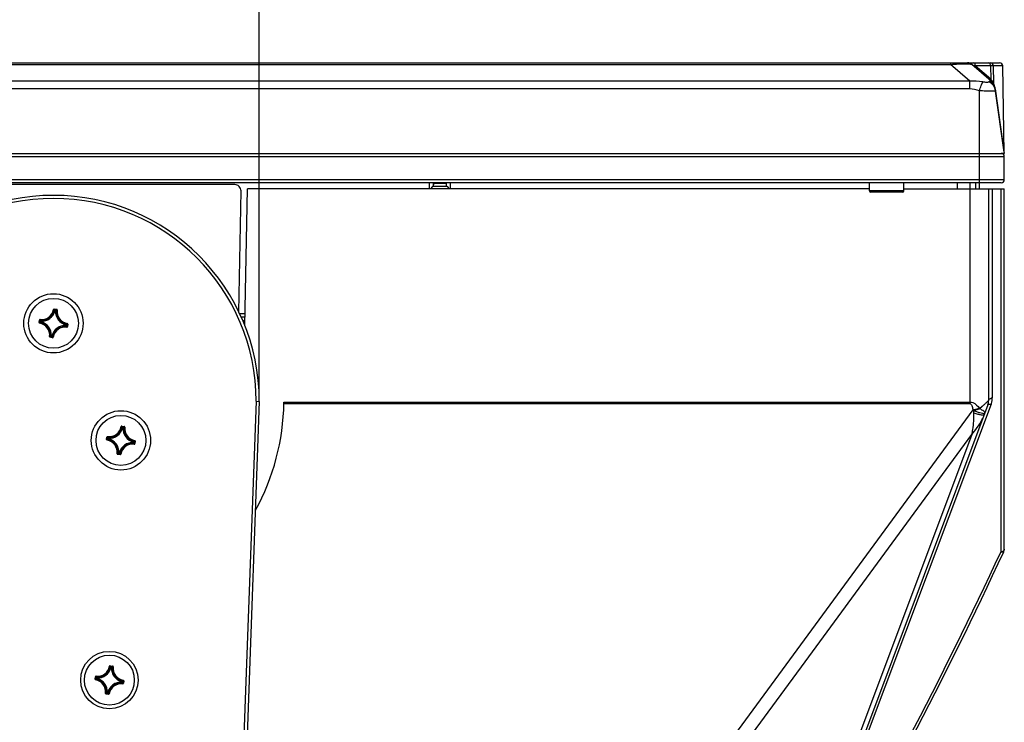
# Model space of a CAD drawing. Header units: millimetres. Extents: x 0 to 420, y 0 to 297.
# Tile 123 of 136: x 232 to 263, y 224 to 247. Entities that reach past the tile are written whole.
import ezdxf

# ---------------------------------------------------------------- set-up
doc = ezdxf.new("R2010")
doc.units = ezdxf.units.MM
doc.header["$LTSCALE"] = 23.1
doc.layers.get('0').update_dxf_attribs({"linetype": 'CONTINUOUS'})
for name, color, linetype in [('02___PRT_ALL_AXES', 7, 'CONTINUOUS'), ('AXES', 7, 'CONTINUOUS'), ('DIM_PILOTEES', 7, 'CONTINUOUS')]:
    doc.layers.add(name, color=color, linetype=linetype)
doc.styles.get("Standard").update_dxf_attribs({"font": 'txt', "width": 0.7})
doc.dimstyles.new('DIMSTYLE_7', dxfattribs={"dimtxt": 2.5, "dimasz": 3.5, "dimexe": 2, "dimexo": 0, "dimtad": 1, "dimlfac": 5, "dimdsep": 46, "dimtxsty": 'Standard', "dimblk": '_FILLED', "dimblk1": '_FILLED', "dimblk2": '_FILLED', "dimcen": 0.09, "dimazin": 2, "dimtp": 0.3, "dimtm": 0.3, "dimtfac": 1, "dimtofl": 0, "dimtmove": 0, "dimatfit": 3, "dimldrblk": '_FILLED', "dimfxl": 0, "dimtolj": 1, "dimarcsym": 0})

# ---------------------------------------------------------------- blocks, each defined once
blk = doc.blocks.new('_FILLED')
at = {"color": 0, "linetype": 'ByBlock'}
blk.add_solid([(0, 0), (-1, 0.1429), (-1, -0.1429)], dxfattribs=at)
blk = doc.blocks.new('*D12')
at = {"layer": 'DIM_PILOTEES', "color": 2, "linetype": 'Continuous'}
for p, q in [((226.343, 235.56), (226.343, 254.39)), ((239.543, 234.693), (239.543, 254.39)), ((226.343, 252.39), (232.943, 252.39)), ((239.543, 252.39), (232.943, 252.39))]:
    blk.add_line(p, q, dxfattribs=at)
at = {"layer": 'DIM_PILOTEES', "color": 2, "linetype": 'Continuous', "xscale": 3.5, "yscale": 3.5, "zscale": 3.5, "rotation": 180}
blk.add_blockref('_FILLED', (226.343, 252.39), dxfattribs=at)
at = {"layer": 'DIM_PILOTEES', "color": 2, "linetype": 'Continuous', "xscale": 3.5, "yscale": 3.5, "zscale": 3.5}
blk.add_blockref('_FILLED', (239.543, 252.39), dxfattribs=at)
at = {"layer": 'DIM_PILOTEES', "color": 2, "linetype": 'Continuous', "insert": (232.943, 255.515), "char_height": 2.5, "width": 5.89286, "attachment_point": 2, "line_spacing_factor": 0.9}
blk.add_mtext('{\\ftxt;\\W0.0001;\\H0.0001;\\~}{\\ftxt;\\W1.5714285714;\\H2.5; }{\\ftxt;\\W0.0001;\\H0.0001;\\~}', dxfattribs=at)

msp = doc.modelspace()

# ---------------------------------------------------------------- linework, layer by layer
at = {"color": 7, "linetype": 'Continuous'}
for p, q in [((202.5829, 245.5401), (263.2852, 245.5401)), ((204.1629, 245.4911), (261.7052, 245.4911)), ((261.7052, 245.5401), (261.7052, 245.4911)), ((262.3281, 244.9496), (261.7052, 245.4911)), ((263.0104, 244.9496), (262.3875, 245.4911)), ((262.9912, 245.4419), (262.5043, 245.4419)), ((262.9974, 245.0133), (262.5043, 245.4419)), ((262.9912, 245.4419), (262.9974, 245.0133)), ((263.3851, 245.4419), (263.0811, 245.4419)), ((263.0811, 245.4419), (263.0893, 244.8769)), ((263.434, 242.6438), (263.3851, 245.4419)), ((262.3281, 244.9496), (203.54, 244.9496)), ((262.3281, 244.7034), (203.54, 244.7034)), ((262.3281, 244.7034), (262.3281, 244.9496)), ((263.0147, 244.9938), (262.9974, 245.0133)), ((263.1441, 244.7034), (263.4341, 242.6401)), ((263.4295, 242.6762), (263.146, 244.7107)), ((262.6341, 241.5001), (262.6341, 244.6457)), ((202.4341, 242.6401), (263.4341, 242.6401)), ((202.4341, 242.5401), (263.4341, 242.5401)), ((263.434, 242.6438), (263.4295, 242.6762)), ((263.4341, 241.8001), (263.4341, 242.5401)), ((202.4341, 241.8001), (263.4341, 241.8001)), ((243.8033, 241.7001), (222.0648, 241.7001)), ((261.8033, 241.7001), (244.0648, 241.7001)), ((245.0038, 241.5001), (245.0038, 241.7001)), ((245.1011, 241.5773), (245.0341, 241.5001)), ((245.567, 241.5773), (245.1011, 241.5773)), ((245.1316, 241.6316), (245.1316, 241.7001)), ((245.1402, 241.6766), (245.141, 241.6979)), ((245.5279, 241.6766), (245.1402, 241.6766)), ((245.5279, 241.6766), (245.5272, 241.6977)), ((245.5405, 241.7001), (245.5405, 241.6204)), ((245.567, 241.5773), (245.6341, 241.5001)), ((245.6683, 241.7001), (245.6683, 241.5001)), ((261.9341, 241.5001), (261.9341, 241.7001)), ((263.3341, 241.7001), (262.0648, 241.7001)), ((262.3341, 234.6196), (262.3341, 241.7001)), ((262.5141, 241.7001), (262.5141, 241.5001)), ((239.08, 237.1087), (239.1638, 241.5001)), ((259.1088, 241.5001), (239.1638, 241.5001)), ((260.2088, 241.4401), (259.1088, 241.4401)), ((260.1688, 241.4001), (259.1488, 241.4001)), ((260.2088, 241.5001), (263.4341, 241.5001)), ((262.9341, 234.7183), (262.9341, 241.5001)), ((263.0495, 241.5001), (263.0495, 234.8102)), ((263.3186, 241.5001), (263.3186, 229.8664)), ((263.4341, 229.9583), (263.4341, 241.5001)), ((232.9479, 237.6378), (232.9577, 237.6361)), ((232.9704, 237.6541), (232.969, 237.6442)), ((232.969, 237.6442), (233.0469, 237.6329)), ((232.9704, 237.6541), (233.0483, 237.6427)), ((232.9937, 237.5968), (232.9841, 237.5992)), ((232.9937, 237.5968), (232.9952, 237.6067)), ((232.9938, 237.5968), (233.0096, 237.5945)), ((232.9952, 237.6067), (233.0111, 237.6043)), ((233.0096, 237.5945), (233.0111, 237.6043)), ((233.0096, 237.5945), (233.0196, 237.594)), ((233.0483, 237.6427), (233.0469, 237.6329)), ((233.0653, 237.6207), (233.0554, 237.6218)), ((239.0875, 237.5001), (238.9076, 237.5001)), ((232.4831, 237.2213), (232.4945, 237.2992)), ((232.4831, 237.2213), (232.493, 237.2198)), ((232.493, 237.2198), (232.5044, 237.2978)), ((232.4945, 237.2992), (232.5044, 237.2978)), ((232.4995, 237.1988), (232.5012, 237.2086)), ((232.5166, 237.3161), (232.5154, 237.3062)), ((232.5306, 237.246), (232.5329, 237.2619)), ((232.5404, 237.2446), (232.5306, 237.246)), ((232.5427, 237.2605), (232.5329, 237.2619)), ((232.5404, 237.2446), (232.538, 237.2349)), ((232.5404, 237.2446), (232.5427, 237.2605)), ((232.5427, 237.2605), (232.5432, 237.2705)), ((233.3436, 237.1276), (233.3432, 237.1176)), ((233.3459, 237.1435), (233.3436, 237.1276)), ((233.3436, 237.1276), (233.3535, 237.1262)), ((233.3459, 237.1435), (233.3484, 237.1532)), ((233.3459, 237.1435), (233.3558, 237.1421)), ((233.3558, 237.1421), (233.3535, 237.1262)), ((233.3934, 237.1683), (233.382, 237.0903)), ((233.3869, 237.1893), (233.3852, 237.1795)), ((233.4032, 237.1668), (233.3919, 237.0889)), ((233.4032, 237.1668), (233.3934, 237.1683)), ((238.9549, 237.4001), (239.0856, 237.4001)), ((239.0116, 237.2801), (239.0833, 237.2801)), ((233.3698, 237.072), (233.371, 237.0819)), ((233.3919, 237.0889), (233.382, 237.0903)), ((232.8211, 236.7674), (232.831, 236.7662)), ((232.838, 236.7454), (232.8395, 236.7552)), ((232.916, 236.734), (232.838, 236.7454)), ((232.9174, 236.7439), (232.8395, 236.7552)), ((232.8767, 236.7936), (232.8668, 236.7941)), ((232.8767, 236.7936), (232.8753, 236.7837)), ((232.8912, 236.7814), (232.8753, 236.7837)), ((232.8926, 236.7913), (232.8768, 236.7936)), ((232.8926, 236.7913), (232.8912, 236.7814)), ((232.8926, 236.7913), (232.9023, 236.7889)), ((232.916, 236.734), (232.9174, 236.7439)), ((232.9385, 236.7503), (232.9287, 236.752)), ((239.4426, 234.695), (238.2746, 202.8692)), ((239.5426, 234.6925), (238.3746, 202.8655)), ((239.4426, 234.6944), (239.5426, 234.6925)), ((240.3327, 234.6196), (262.3341, 234.6196)), ((240.3335, 234.6718), (262.3341, 234.6718)), ((263.0112, 234.5991), (256.777, 218.0082)), ((250.4372, 218.074), (262.4339, 234.4168)), ((262.9085, 234.5776), (256.6905, 218.0298)), ((262.4506, 234.3962), (262.5417, 234.3661)), ((262.7232, 234.5312), (262.6414, 234.4587)), ((262.7232, 234.5312), (262.6414, 234.4587)), ((235.1121, 233.8873), (235.1219, 233.8856)), ((235.1346, 233.9036), (235.1332, 233.8937)), ((235.1332, 233.8937), (235.2111, 233.8824)), ((235.1346, 233.9036), (235.2125, 233.8922)), ((235.1579, 233.8463), (235.1483, 233.8487)), ((235.1579, 233.8463), (235.1594, 233.8562)), ((235.158, 233.8463), (235.1738, 233.844)), ((235.1594, 233.8562), (235.1753, 233.8539)), ((235.1738, 233.844), (235.1753, 233.8539)), ((235.1738, 233.844), (235.1838, 233.8435)), ((235.2125, 233.8922), (235.2111, 233.8824)), ((235.2295, 233.8702), (235.2196, 233.8714)), ((234.6473, 233.4708), (234.6587, 233.5487)), ((234.6473, 233.4708), (234.6572, 233.4693)), ((234.6572, 233.4693), (234.6686, 233.5473)), ((234.6587, 233.5487), (234.6686, 233.5473)), ((234.6637, 233.4483), (234.6654, 233.4581)), ((234.6808, 233.5656), (234.6796, 233.5557)), ((234.6948, 233.4955), (234.6971, 233.5114)), ((234.7046, 233.4941), (234.6948, 233.4955)), ((234.7069, 233.51), (234.6971, 233.5114)), ((234.7046, 233.4941), (234.7022, 233.4844)), ((234.7046, 233.4941), (234.7069, 233.51)), ((234.7069, 233.51), (234.7074, 233.52)), ((235.5078, 233.3771), (235.5074, 233.3671)), ((235.5101, 233.393), (235.5078, 233.3771)), ((235.5078, 233.3771), (235.5177, 233.3757)), ((235.5102, 233.393), (235.5126, 233.4027)), ((235.5102, 233.393), (235.52, 233.3916)), ((235.52, 233.3916), (235.5177, 233.3757)), ((235.5576, 233.4178), (235.5462, 233.3398)), ((235.5561, 233.3384), (235.5462, 233.3398)), ((235.5511, 233.4388), (235.5494, 233.429)), ((235.5674, 233.4163), (235.5561, 233.3384)), ((235.5674, 233.4163), (235.5576, 233.4178)), ((262.3915, 233.6312), (256.5163, 217.9957)), ((257.0481, 226.352), (262.3915, 233.6312)), ((234.9853, 233.0169), (234.9952, 233.0158)), ((235.0409, 233.0431), (235.031, 233.0436)), ((235.0409, 233.0431), (235.0395, 233.0333)), ((235.0554, 233.0309), (235.0395, 233.0333)), ((235.0568, 233.0408), (235.041, 233.0431)), ((235.0569, 233.0408), (235.0554, 233.0309)), ((235.0569, 233.0408), (235.0665, 233.0384)), ((235.534, 233.3215), (235.5352, 233.3314)), ((235.0022, 232.9949), (235.0037, 233.0047)), ((235.0802, 232.9835), (235.0022, 232.9949)), ((235.0816, 232.9934), (235.0037, 233.0047)), ((235.0802, 232.9835), (235.0816, 232.9934)), ((235.1027, 232.9998), (235.0929, 233.0015)), ((234.7407, 226.2074), (234.7505, 226.2057)), ((234.7632, 226.2237), (234.7618, 226.2138)), ((234.7618, 226.2138), (234.8397, 226.2025)), ((234.7632, 226.2237), (234.8411, 226.2123)), ((234.7688, 226.1804), (234.7768, 226.1688)), ((234.7865, 226.1664), (234.7768, 226.1688)), ((234.7863, 226.1787), (234.788, 226.1763)), ((234.7865, 226.1664), (234.788, 226.1763)), ((234.7866, 226.1664), (234.8024, 226.1641)), ((234.788, 226.1763), (234.8039, 226.1739)), ((234.8024, 226.1641), (234.8039, 226.1739)), ((234.8024, 226.1641), (234.8124, 226.1636)), ((234.8071, 226.1766), (234.8039, 226.1739)), ((234.8411, 226.2123), (234.8397, 226.2025)), ((234.858, 226.1903), (234.8481, 226.1914)), ((250.9141, 217.9957), (257.0481, 226.352)), ((234.2759, 225.7909), (234.2873, 225.8688)), ((234.2759, 225.7909), (234.2858, 225.7894)), ((234.2858, 225.7894), (234.2971, 225.8674)), ((234.2873, 225.8688), (234.2971, 225.8674)), ((234.2923, 225.7683), (234.294, 225.7782)), ((234.3094, 225.8857), (234.3082, 225.8758)), ((234.3192, 225.7964), (234.3308, 225.8045)), ((234.3209, 225.814), (234.3234, 225.8156)), ((234.323, 225.8348), (234.3257, 225.8315)), ((234.3234, 225.8156), (234.3257, 225.8315)), ((234.3332, 225.8142), (234.3234, 225.8156)), ((234.3355, 225.8301), (234.3257, 225.8315)), ((234.3332, 225.8142), (234.3308, 225.8045)), ((234.3332, 225.8142), (234.3355, 225.8301)), ((234.3355, 225.8301), (234.336, 225.84)), ((235.1797, 225.7589), (235.178, 225.7491)), ((235.1364, 225.6972), (235.136, 225.6872)), ((235.1387, 225.7131), (235.1364, 225.6972)), ((235.1364, 225.6972), (235.1463, 225.6957)), ((235.1387, 225.7131), (235.1411, 225.7228)), ((235.1387, 225.7131), (235.1486, 225.7117)), ((235.1527, 225.7308), (235.1411, 225.7228)), ((235.1486, 225.7117), (235.1463, 225.6957)), ((235.149, 225.6925), (235.1463, 225.6957)), ((235.151, 225.7133), (235.1486, 225.7117)), ((235.1626, 225.6416), (235.1638, 225.6515)), ((235.1862, 225.7379), (235.1748, 225.6599)), ((235.1847, 225.6585), (235.1748, 225.6599)), ((235.196, 225.7364), (235.1847, 225.6585)), ((235.196, 225.7364), (235.1862, 225.7379)), ((234.6139, 225.337), (234.6238, 225.3358)), ((234.6308, 225.3149), (234.6323, 225.3248)), ((234.7088, 225.3036), (234.6308, 225.3149)), ((234.7102, 225.3135), (234.6323, 225.3248)), ((234.6695, 225.3632), (234.6596, 225.3636)), ((234.6648, 225.3507), (234.6681, 225.3533)), ((234.6695, 225.3632), (234.6681, 225.3533)), ((234.684, 225.351), (234.6681, 225.3533)), ((234.6854, 225.3609), (234.6695, 225.3632)), ((234.6854, 225.3609), (234.684, 225.351)), ((234.6856, 225.3486), (234.684, 225.351)), ((234.6854, 225.3609), (234.6951, 225.3585)), ((234.7032, 225.3469), (234.6951, 225.3585)), ((234.7088, 225.3036), (234.7102, 225.3135)), ((234.7313, 225.3199), (234.7214, 225.3216))]:
    msp.add_line(p, q, dxfattribs=at)
msp.add_lwpolyline([(262.6336, 234.469), (262.6357, 234.4667), (262.6378, 234.4643), (262.6397, 234.4616), (262.6414, 234.4587)], dxfattribs=at)
for centre, radius in [((232.9432, 237.194), 0.95), ((235.1074, 233.4436), 0.95), ((234.736, 225.7636), 0.92)]:
    msp.add_circle(centre, radius, dxfattribs=at)
for centre, radius, start, end in [((262.2563, 245.3401), 0.2, 49, 90), ((263.2852, 245.4401), 0.1, 1, 90), ((262.748, 244.6477), 0.4, 8, 49), ((262.7027, 244.7173), 0.4168, 38.36347, 41.55102), ((262.6898, 244.7071), 0.4333, 35.53787, 38.36589), ((262.6889, 244.6476), 0.4614, 27.94715, 29.79597), ((262.6877, 244.647), 0.4627, 20.64765, 27.94104), ((262.687, 244.6468), 0.4634, 11.6027, 20.64413), ((262.6856, 244.6465), 0.4648, 7.93426, 11.60294), ((263.3341, 242.5401), 0.1, 0, 90), ((263.494, 242.6448), 0.06, 181.01425, 184.5099), ((244.9803, 241.6822), 0.16, 319.01713, 358), ((245.6878, 241.6822), 0.16, 182, 220.98287), ((263.3341, 241.8001), 0.1, 270, 360), ((232.9428, 234.6939), 6.6001, 359.98838, 179.98544), ((259.1488, 241.4401), 0.04, 180, 270), ((260.1688, 241.4401), 0.04, 270, 360), ((232.9428, 234.6939), 6.5, 0.00992, 179.96422), ((232.5627, 237.7042), 0.4008, 263.21344, 350.21133), ((232.5627, 237.7042), 0.3908, 263.2129, 350.21125), ((232.5627, 237.7042), 0.4442, 267.41788, 346.00709), ((232.5627, 237.7042), 0.4342, 267.41828, 346.00649), ((232.0016, 236.9247), 1.1917, 34.47383, 36.65198), ((231.9681, 236.9183), 1.2364, 33.82905, 35.95155), ((233.4533, 237.5745), 0.4442, 177.41788, 256.0071), ((233.7991, 236.6517), 1.2364, 127.47319, 129.59575), ((233.0095, 237.5944), 0.0101, 357.87938, 81.25123), ((233.4533, 237.5745), 0.4342, 177.41828, 256.00649), ((233.7689, 236.6671), 1.1919, 126.77291, 128.95081), ((233.0455, 237.623), 0.0199, 353.261, 81.74207), ((233.4533, 237.5745), 0.4008, 173.21344, 260.21133), ((233.4533, 237.5745), 0.3908, 173.21351, 260.21126), ((232.5028, 237.2184), 0.0199, 171.63773, 260.27361), ((233.2189, 236.219), 1.2364, 123.82905, 125.95155), ((232.433, 236.8136), 0.3908, 353.21352, 80.21125), ((233.2126, 236.2525), 1.1917, 124.47383, 126.65198), ((232.433, 236.8136), 0.4008, 353.21344, 80.21133), ((233.4856, 238.05), 1.2364, 217.47319, 219.59575), ((233.4701, 238.0197), 1.1919, 216.77291, 218.95081), ((232.433, 236.8136), 0.4342, 357.41828, 76.00649), ((232.433, 236.8136), 0.4442, 357.41781, 76.00701), ((233.3236, 236.6839), 0.4442, 87.41787, 166.00709), ((232.6738, 238.1356), 1.1917, 304.47383, 306.65198), ((233.3458, 237.1434), 0.0101, 352.17354, 75.54539), ((232.4008, 236.3381), 1.2364, 37.47319, 39.59575), ((232.6675, 238.1691), 1.2364, 303.82905, 305.95155), ((233.3835, 237.1697), 0.0199, 351.6742, 80.18438), ((233.3236, 236.6839), 0.4342, 87.41828, 166.00649), ((233.3236, 236.6839), 0.4008, 83.21344, 170.21133), ((233.3236, 236.6839), 0.3908, 83.21351, 170.21125), ((232.4163, 236.3684), 1.1919, 36.77291, 38.95081), ((232.1176, 237.7209), 1.1917, 306.77279, 308.95094), ((232.0873, 237.7365), 1.2364, 307.47322, 309.59572), ((233.9183, 237.4697), 1.2364, 213.82905, 215.95155), ((233.8848, 237.4634), 1.1917, 214.47383, 216.65198), ((232.9189, 236.7537), 0.0199, 261.63601, 350.27788), ((232.9341, 234.7601), 7.4, 331.26304, 359.11341), ((232.9184, 234.7603), 7.4157, 359.11373, 359.31631), ((262.5341, 234.7183), 0.4, 339.40591, 360), ((262.4494, 234.8102), 0.6001, 339.40701, 342.18301), ((262.4459, 234.8108), 0.6036, 342.23605, 359.94607), ((263.5187, 235.2822), 1.3877, 218.58101, 219.62748), ((234.727, 233.9537), 0.4008, 263.21344, 350.21133), ((234.727, 233.9537), 0.3908, 263.2129, 350.21125), ((234.727, 233.9537), 0.4442, 267.41788, 346.00709), ((234.727, 233.9537), 0.4342, 267.41828, 346.00649), ((234.1658, 233.1742), 1.1917, 34.47383, 36.65198), ((234.1323, 233.1679), 1.2364, 33.82905, 35.95155), ((235.6176, 233.824), 0.4442, 177.41788, 256.0071), ((235.9633, 232.9012), 1.2364, 127.47319, 129.59575), ((235.1738, 233.8439), 0.0101, 357.87938, 81.25123), ((235.6176, 233.824), 0.4342, 177.41828, 256.00649), ((235.9331, 232.9166), 1.1919, 126.77291, 128.95081), ((235.2097, 233.8725), 0.0199, 353.261, 81.74207), ((235.6176, 233.824), 0.4008, 173.21344, 260.21133), ((235.6176, 233.824), 0.3908, 173.21351, 260.21126), ((234.667, 233.4679), 0.0199, 171.63773, 260.27361), ((235.3831, 232.4685), 1.2364, 123.82905, 125.95155), ((234.5972, 233.0631), 0.3908, 353.21352, 80.21125), ((235.3768, 232.502), 1.1917, 124.47383, 126.65198), ((234.5972, 233.0631), 0.4008, 353.21344, 80.21133), ((235.6498, 234.2995), 1.2364, 217.47319, 219.59575), ((235.6343, 234.2692), 1.1919, 216.77291, 218.95081), ((234.5972, 233.0631), 0.4342, 357.41828, 76.00649), ((234.5972, 233.0631), 0.4442, 357.41781, 76.00701), ((235.4878, 232.9334), 0.4442, 87.41787, 166.00709), ((235.4878, 232.9334), 0.4342, 87.41828, 166.00649), ((235.4878, 232.9334), 0.4008, 83.21344, 170.21133), ((234.5805, 232.6179), 1.1919, 36.77291, 38.95081), ((234.838, 234.3851), 1.1917, 304.47383, 306.65198), ((235.5101, 233.3929), 0.0101, 352.17354, 75.54539), ((234.565, 232.5876), 1.2364, 37.47319, 39.59575), ((234.8317, 234.4186), 1.2364, 303.82905, 305.95155), ((235.5477, 233.4192), 0.0199, 351.6742, 80.18438), ((234.2818, 233.9704), 1.1917, 306.77279, 308.95094), ((234.2515, 233.986), 1.2364, 307.47322, 309.59572), ((236.0825, 233.7193), 1.2364, 213.82905, 215.95155), ((236.049, 233.7129), 1.1917, 214.47383, 216.65198), ((235.4878, 232.9334), 0.3908, 83.21351, 170.21125), ((235.0831, 233.0032), 0.0199, 261.63601, 350.27788), ((136.6742, 288.6014), 139.6015, 329.638461, 335.119131), ((136.5911, 288.6926), 139.8, 329.623717, 335.119162), ((263.2341, 229.9583), 0.2, 335.11916, 360), ((234.3555, 226.2738), 0.4008, 263.21344, 350.21133), ((234.3555, 226.2738), 0.3908, 263.2129, 350.21125), ((234.3555, 226.2738), 0.4442, 267.41788, 346.00709), ((234.3555, 226.2738), 0.4342, 267.41828, 346.00649), ((233.8039, 225.5012), 1.18, 35.14035, 36.65409), ((233.764, 225.4902), 1.2326, 33.95922, 35.95284), ((235.2461, 226.1441), 0.4442, 177.41788, 256.0071), ((234.8023, 226.164), 0.0101, 357.87938, 81.25123), ((235.5885, 225.2256), 1.2308, 127.47134, 129.40695), ((235.2461, 226.1441), 0.4342, 177.41828, 256.00649), ((235.5979, 225.1909), 1.2503, 128.19743, 128.9228), ((235.5532, 225.248), 1.1778, 126.76992, 128.20388), ((234.8383, 226.1926), 0.0199, 353.261, 81.74207), ((235.2461, 226.1441), 0.4008, 173.21344, 260.21133), ((235.2461, 226.1441), 0.3908, 173.21351, 260.21126), ((234.2956, 225.788), 0.0199, 171.63773, 260.27361), ((235.0095, 224.7916), 1.2326, 123.95935, 125.95285), ((234.2258, 225.3832), 0.3908, 353.21352, 80.21125), ((234.9984, 224.8315), 1.18, 125.14045, 126.65409), ((234.2258, 225.3832), 0.4008, 353.21344, 80.21133), ((235.274, 226.6162), 1.2308, 217.47134, 219.40676), ((235.2516, 226.5808), 1.1778, 216.76992, 218.20404), ((235.3087, 226.6256), 1.2503, 218.19759, 218.9228), ((234.2258, 225.3832), 0.4342, 357.41828, 76.00649), ((234.2258, 225.3832), 0.4442, 357.41781, 76.00701), ((235.1763, 225.7393), 0.0199, 351.6742, 80.18438), ((235.1164, 225.2535), 0.4442, 87.41787, 166.00709), ((235.1164, 225.2535), 0.4342, 87.41828, 166.00649), ((235.1164, 225.2535), 0.4008, 83.21344, 170.21133), ((235.1164, 225.2535), 0.3908, 83.21351, 170.21125), ((234.1632, 224.9017), 1.2503, 38.19759, 38.9228), ((235.1386, 225.713), 0.0101, 352.17354, 75.54539), ((234.2203, 224.9465), 1.1778, 36.76992, 38.20404), ((234.1979, 224.9111), 1.2308, 37.47134, 39.40676), ((234.4625, 226.7356), 1.2326, 303.95935, 305.95285), ((234.4736, 226.6957), 1.18, 305.14045, 306.65409), ((233.9188, 226.2792), 1.1777, 306.76982, 308.20387), ((233.8834, 226.3017), 1.2309, 307.47137, 309.40693), ((233.8739, 226.3365), 1.2505, 308.19758, 308.92285), ((235.708, 226.0371), 1.2326, 213.95922, 215.95284), ((235.6681, 226.026), 1.18, 215.14035, 216.65409), ((234.7117, 225.3233), 0.0199, 261.63601, 350.27788)]:
    msp.add_arc(centre, radius, start, end, dxfattribs=at)
for points, knots in [([(261.7052, 245.4911), (261.7912, 245.4967), (261.9164, 245.5038), (262.0761, 245.5094), (262.1777, 245.5109), (262.2603, 245.5099), (262.3222, 245.5066), (262.3619, 245.501), (262.3823, 245.4956), (262.3875, 245.4911)], [0, 0, 0, 0, 0.3773601, 0.5493661, 0.700009, 0.8220939, 0.911859, 0.9698196, 1, 1, 1, 1]), ([(262.3875, 245.4911), (262.402, 245.4784), (262.4409, 245.4586), (262.4831, 245.4514), (262.5043, 245.4419)], [0, 0, 0, 0, 0.4529241, 1, 1, 1, 1]), ([(262.5043, 245.4419), (262.5042, 245.4545), (262.5015, 245.4787), (262.491, 245.5149), (262.4694, 245.5401), (262.4543, 245.5401)], [0, 0, 0, 0, 0.3246536, 0.6126128, 1, 1, 1, 1]), ([(262.9912, 245.4419), (262.9911, 245.4545), (262.9883, 245.4787), (262.9778, 245.5149), (262.9563, 245.5401), (262.9412, 245.5401)], [0, 0, 0, 0, 0.3246536, 0.6126128, 1, 1, 1, 1]), ([(263.0811, 245.4419), (263.0807, 245.4669), (263.0612, 245.5181), (263.0103, 245.5401), (262.9861, 245.5401)], [0, 0, 0, 0, 0.5090326, 1, 1, 1, 1]), ([(263.0811, 245.4419), (263.0763, 245.4419), (263.0463, 245.4421), (263.0163, 245.442), (262.9912, 245.4419)], [0, 0, 0, 0, 0.1610669, 1, 1, 1, 1]), ([(262.6341, 244.6457), (262.6538, 244.7013), (262.6886, 244.7958), (262.7255, 244.8896), (262.7427, 244.9277)], [0, 0, 0, 0, 0.585164, 1, 1, 1, 1]), ([(262.941, 244.9277), (262.9386, 244.9246), (262.9298, 244.9199), (262.906, 244.9149), (262.8655, 244.9136), (262.8078, 244.9165), (262.7653, 244.9226), (262.7427, 244.9277)], [0, 0, 0, 0, 0.0584644, 0.1396381, 0.3641022, 0.6558034, 1, 1, 1, 1]), ([(263.0104, 244.9496), (263.0055, 244.9538), (262.9945, 244.9605), (262.9744, 244.9586), (262.9564, 244.9463), (262.9462, 244.9346), (262.941, 244.9277)], [0, 0, 0, 0, 0.2320912, 0.4413615, 0.687769, 1, 1, 1, 1]), ([(263.1522, 244.6457), (263.1439, 244.705), (263.0951, 244.8224), (262.9962, 244.9013), (262.941, 244.9277)], [0, 0, 0, 0, 0.494334, 1, 1, 1, 1]), ([(262.985, 244.986), (262.9846, 244.9842), (262.9837, 244.9785), (262.985, 244.9717), (262.988, 244.969)], [0, 0, 0, 0, 0.3166509, 1, 1, 1, 1]), ([(262.9974, 245.0133), (262.9958, 245.0109), (262.9907, 245.0023), (262.9865, 244.993), (262.985, 244.986)], [0, 0, 0, 0, 0.2822502, 1, 1, 1, 1]), ([(263.0147, 244.9938), (263.0124, 244.9898), (263.0064, 244.9775), (263.0027, 244.9609), (263.0077, 244.9527)], [0, 0, 0, 0, 0.3201553, 1, 1, 1, 1]), ([(263.0893, 244.8769), (263.0864, 244.8833), (263.0729, 244.9117), (263.0567, 244.939), (263.0424, 244.9589)], [0, 0, 0, 0, 0.222529, 1, 1, 1, 1]), ([(263.1522, 244.6457), (263.1527, 244.6419), (263.1351, 244.6349), (263.1098, 244.6329), (263.0604, 244.6293), (262.9975, 244.629), (262.9193, 244.63), (262.7967, 244.6343), (262.7003, 244.6404), (262.6341, 244.6457)], [0, 0, 0, 0, 0.0221509, 0.078389, 0.1699656, 0.2937697, 0.4450381, 0.6178245, 1, 1, 1, 1]), ([(262.0648, 241.7001), (262.0212, 241.7001), (261.9341, 241.701), (261.8469, 241.7001), (261.8033, 241.7001)], [0, 0, 0, 0, 0.5, 1, 1, 1, 1]), ([(232.9704, 237.6541), (232.9654, 237.6548), (232.9545, 237.6523), (232.9488, 237.6427), (232.9479, 237.6378)], [0, 0, 0, 0, 0.5000185, 1, 1, 1, 1]), ([(232.9577, 237.6361), (232.9581, 237.6385), (232.961, 237.6434), (232.9665, 237.6446), (232.969, 237.6442)], [0, 0, 0, 0, 0.5000034, 1, 1, 1, 1]), ([(232.9841, 237.5992), (232.9846, 237.6015), (232.9877, 237.6059), (232.9928, 237.607), (232.9952, 237.6067)], [0, 0, 0, 0, 0.5000561, 1, 1, 1, 1]), ([(233.0469, 237.6329), (233.0494, 237.6325), (233.0543, 237.6298), (233.0557, 237.6243), (233.0554, 237.6218)], [0, 0, 0, 0, 0.5000038, 1, 1, 1, 1]), ([(232.5012, 237.2086), (232.4987, 237.209), (232.4939, 237.2119), (232.4926, 237.2173), (232.493, 237.2198)], [0, 0, 0, 0, 0.5000034, 1, 1, 1, 1]), ([(232.5166, 237.3161), (232.5116, 237.3167), (232.5008, 237.3139), (232.4952, 237.3042), (232.4945, 237.2992)], [0, 0, 0, 0, 0.4999841, 1, 1, 1, 1]), ([(232.5044, 237.2978), (232.5047, 237.3002), (232.5074, 237.3052), (232.5129, 237.3065), (232.5154, 237.3062)], [0, 0, 0, 0, 0.5000038, 1, 1, 1, 1]), ([(232.538, 237.2349), (232.5357, 237.2355), (232.5314, 237.2385), (232.5302, 237.2437), (232.5306, 237.246)], [0, 0, 0, 0, 0.5000561, 1, 1, 1, 1]), ([(232.5329, 237.2619), (232.5332, 237.2643), (232.5358, 237.2689), (232.5408, 237.2706), (232.5432, 237.2705)], [0, 0, 0, 0, 0.4999439, 1, 1, 1, 1]), ([(233.3535, 237.1262), (233.3531, 237.1238), (233.3506, 237.1192), (233.3456, 237.1175), (233.3432, 237.1176)], [0, 0, 0, 0, 0.4999439, 1, 1, 1, 1]), ([(233.3852, 237.1795), (233.3877, 237.1791), (233.3925, 237.1762), (233.3938, 237.1707), (233.3934, 237.1683)], [0, 0, 0, 0, 0.5000034, 1, 1, 1, 1]), ([(233.3698, 237.072), (233.3748, 237.0714), (233.3856, 237.0742), (233.3912, 237.0839), (233.3919, 237.0889)], [0, 0, 0, 0, 0.4999858, 1, 1, 1, 1]), ([(233.382, 237.0903), (233.3817, 237.0878), (233.3789, 237.0829), (233.3735, 237.0816), (233.371, 237.0819)], [0, 0, 0, 0, 0.5000038, 1, 1, 1, 1]), ([(232.8211, 236.7674), (232.8205, 236.7625), (232.8234, 236.7516), (232.8331, 236.7461), (232.838, 236.7454)], [0, 0, 0, 0, 0.4999578, 1, 1, 1, 1]), ([(232.8395, 236.7552), (232.837, 236.7556), (232.8321, 236.7583), (232.8307, 236.7638), (232.831, 236.7662)], [0, 0, 0, 0, 0.5000038, 1, 1, 1, 1]), ([(232.8753, 236.7837), (232.8729, 236.7841), (232.8683, 236.7867), (232.8667, 236.7917), (232.8668, 236.7941)], [0, 0, 0, 0, 0.4999439, 1, 1, 1, 1]), ([(232.9023, 236.7889), (232.9017, 236.7866), (232.8987, 236.7822), (232.8936, 236.7811), (232.8912, 236.7814)], [0, 0, 0, 0, 0.5000561, 1, 1, 1, 1]), ([(232.9287, 236.752), (232.9283, 236.7496), (232.9254, 236.7447), (232.9199, 236.7435), (232.9174, 236.7439)], [0, 0, 0, 0, 0.5000034, 1, 1, 1, 1]), ([(262.3341, 234.6718), (262.3659, 234.6719), (262.4906, 234.6449), (262.5816, 234.545), (262.6336, 234.469)], [0, 0, 0, 0, 0.2572485, 1, 1, 1, 1]), ([(262.3341, 234.6196), (262.3533, 234.6196), (262.3821, 234.5812), (262.4094, 234.5128), (262.4252, 234.4548), (262.4339, 234.4168)], [0, 0, 0, 0, 0.2473462, 0.4979603, 1, 1, 1, 1]), ([(262.9341, 234.7183), (262.9342, 234.7201), (262.9253, 234.7079), (262.9168, 234.7046), (262.8959, 234.684), (262.8596, 234.6528), (262.8004, 234.5995), (262.7507, 234.5557), (262.7232, 234.5312)], [0, 0, 0, 0, 0.0195723, 0.07613, 0.1674642, 0.2897174, 0.6085613, 1, 1, 1, 1]), ([(262.9085, 234.5776), (262.9105, 234.583), (262.9385, 234.6102), (262.9809, 234.6033), (263.0112, 234.5991)], [0, 0, 0, 0, 0.1601566, 1, 1, 1, 1]), ([(262.9341, 234.7183), (262.9341, 234.7281), (262.9511, 234.7795), (263.009, 234.8006), (263.0495, 234.8102)], [0, 0, 0, 0, 0.1909292, 1, 1, 1, 1]), ([(262.3915, 233.6312), (262.405, 233.6851), (262.4528, 233.9141), (262.467, 234.1506), (262.4548, 234.3284)], [0, 0, 0, 0, 0.2378836, 1, 1, 1, 1]), ([(262.6336, 234.469), (262.618, 234.4643), (262.552, 234.445), (262.4852, 234.4284), (262.4339, 234.4168)], [0, 0, 0, 0, 0.23562, 1, 1, 1, 1]), ([(262.4506, 234.3962), (262.4999, 234.4099), (262.5646, 234.4281), (262.6266, 234.4533), (262.6415, 234.4587)], [0, 0, 0, 0, 0.7643372, 1, 1, 1, 1]), ([(262.4548, 234.3284), (262.4966, 234.3139), (262.5725, 234.2893), (262.6786, 234.2636), (262.742, 234.2537), (262.7879, 234.2565), (262.7917, 234.2667)], [0, 0, 0, 0, 0.3811599, 0.6958303, 0.9064121, 1, 1, 1, 1]), ([(262.5417, 234.3661), (262.5763, 234.3547), (262.6377, 234.334), (262.7229, 234.3184), (262.773, 234.3047), (262.8079, 234.3098), (262.8109, 234.318)], [0, 0, 0, 0, 0.392183, 0.7036387, 0.9057686, 1, 1, 1, 1]), ([(262.8109, 234.318), (262.8123, 234.3216), (262.8114, 234.347), (262.789, 234.3638), (262.7735, 234.3767)], [0, 0, 0, 0, 0.159481, 1, 1, 1, 1]), ([(262.3915, 233.6311), (262.5167, 233.7731), (262.6653, 233.9799), (262.7699, 234.2088), (262.7917, 234.2667)], [0, 0, 0, 0, 0.7535496, 1, 1, 1, 1]), ([(235.1346, 233.9036), (235.1297, 233.9043), (235.1188, 233.9018), (235.113, 233.8922), (235.1121, 233.8873)], [0, 0, 0, 0, 0.5000185, 1, 1, 1, 1]), ([(235.1219, 233.8856), (235.1223, 233.888), (235.1252, 233.8929), (235.1307, 233.8941), (235.1332, 233.8937)], [0, 0, 0, 0, 0.5000034, 1, 1, 1, 1]), ([(235.1483, 233.8487), (235.1489, 233.851), (235.1519, 233.8554), (235.157, 233.8565), (235.1594, 233.8562)], [0, 0, 0, 0, 0.5000561, 1, 1, 1, 1]), ([(235.2111, 233.8824), (235.2136, 233.882), (235.2185, 233.8793), (235.2199, 233.8738), (235.2196, 233.8714)], [0, 0, 0, 0, 0.5000038, 1, 1, 1, 1]), ([(234.6654, 233.4581), (234.6629, 233.4585), (234.6581, 233.4614), (234.6568, 233.4669), (234.6572, 233.4693)], [0, 0, 0, 0, 0.5000034, 1, 1, 1, 1]), ([(234.6808, 233.5656), (234.6758, 233.5662), (234.665, 233.5634), (234.6594, 233.5537), (234.6587, 233.5487)], [0, 0, 0, 0, 0.4999841, 1, 1, 1, 1]), ([(234.6686, 233.5473), (234.6689, 233.5498), (234.6717, 233.5547), (234.6771, 233.556), (234.6796, 233.5557)], [0, 0, 0, 0, 0.5000038, 1, 1, 1, 1]), ([(234.7022, 233.4844), (234.6999, 233.485), (234.6956, 233.488), (234.6944, 233.4932), (234.6948, 233.4955)], [0, 0, 0, 0, 0.5000561, 1, 1, 1, 1]), ([(234.6971, 233.5114), (234.6975, 233.5138), (234.7, 233.5184), (234.705, 233.5201), (234.7074, 233.52)], [0, 0, 0, 0, 0.4999439, 1, 1, 1, 1]), ([(235.5177, 233.3757), (235.5173, 233.3733), (235.5148, 233.3687), (235.5098, 233.367), (235.5074, 233.3671)], [0, 0, 0, 0, 0.4999439, 1, 1, 1, 1]), ([(235.534, 233.3215), (235.539, 233.3209), (235.5498, 233.3237), (235.5554, 233.3334), (235.5561, 233.3384)], [0, 0, 0, 0, 0.4999858, 1, 1, 1, 1]), ([(235.5462, 233.3398), (235.5459, 233.3374), (235.5431, 233.3324), (235.5377, 233.3311), (235.5352, 233.3314)], [0, 0, 0, 0, 0.5000038, 1, 1, 1, 1]), ([(235.5494, 233.429), (235.5519, 233.4286), (235.5567, 233.4257), (235.558, 233.4203), (235.5576, 233.4178)], [0, 0, 0, 0, 0.5000034, 1, 1, 1, 1]), ([(234.9853, 233.0169), (234.9847, 233.012), (234.9876, 233.0011), (234.9973, 232.9956), (235.0022, 232.9949)], [0, 0, 0, 0, 0.4999578, 1, 1, 1, 1]), ([(235.0037, 233.0047), (235.0012, 233.0051), (234.9963, 233.0078), (234.9949, 233.0133), (234.9952, 233.0158)], [0, 0, 0, 0, 0.5000038, 1, 1, 1, 1]), ([(235.0395, 233.0333), (235.0371, 233.0336), (235.0325, 233.0362), (235.0309, 233.0412), (235.031, 233.0436)], [0, 0, 0, 0, 0.4999439, 1, 1, 1, 1]), ([(235.0665, 233.0384), (235.0659, 233.0361), (235.0629, 233.0317), (235.0578, 233.0306), (235.0554, 233.0309)], [0, 0, 0, 0, 0.5000561, 1, 1, 1, 1]), ([(235.0929, 233.0015), (235.0925, 232.9991), (235.0896, 232.9942), (235.0841, 232.993), (235.0816, 232.9934)], [0, 0, 0, 0, 0.5000034, 1, 1, 1, 1]), ([(263.4155, 229.8742), (263.4138, 229.8705), (263.3935, 229.8526), (263.3642, 229.8583), (263.3432, 229.8616)], [0, 0, 0, 0, 0.1606148, 1, 1, 1, 1]), ([(263.4341, 229.9583), (263.4341, 229.9502), (263.4233, 229.9095), (263.3815, 229.8873), (263.3511, 229.8761)], [0, 0, 0, 0, 0.2007058, 1, 1, 1, 1]), ([(234.7632, 226.2237), (234.7582, 226.2244), (234.7473, 226.2219), (234.7415, 226.2123), (234.7407, 226.2074)], [0, 0, 0, 0, 0.5000185, 1, 1, 1, 1]), ([(234.7505, 226.2057), (234.7509, 226.2081), (234.7538, 226.213), (234.7593, 226.2142), (234.7618, 226.2138)], [0, 0, 0, 0, 0.5000034, 1, 1, 1, 1]), ([(234.7768, 226.1688), (234.7774, 226.1711), (234.7805, 226.1754), (234.7856, 226.1766), (234.788, 226.1763)], [0, 0, 0, 0, 0.5000561, 1, 1, 1, 1]), ([(234.8397, 226.2025), (234.8422, 226.2021), (234.8471, 226.1994), (234.8485, 226.1939), (234.8481, 226.1914)], [0, 0, 0, 0, 0.5000038, 1, 1, 1, 1]), ([(234.294, 225.7782), (234.2915, 225.7786), (234.2866, 225.7815), (234.2854, 225.7869), (234.2858, 225.7894)], [0, 0, 0, 0, 0.5000034, 1, 1, 1, 1]), ([(234.3093, 225.8857), (234.3044, 225.8863), (234.2935, 225.8835), (234.288, 225.8737), (234.2873, 225.8688)], [0, 0, 0, 0, 0.4999841, 1, 1, 1, 1]), ([(234.2971, 225.8674), (234.2975, 225.8698), (234.3002, 225.8747), (234.3057, 225.8761), (234.3082, 225.8758)], [0, 0, 0, 0, 0.5000038, 1, 1, 1, 1]), ([(234.3308, 225.8045), (234.3285, 225.8051), (234.3242, 225.8081), (234.323, 225.8133), (234.3234, 225.8156)], [0, 0, 0, 0, 0.5000561, 1, 1, 1, 1]), ([(234.3257, 225.8315), (234.326, 225.8339), (234.3286, 225.8385), (234.3336, 225.8401), (234.336, 225.84)], [0, 0, 0, 0, 0.4999439, 1, 1, 1, 1]), ([(235.1463, 225.6957), (235.1459, 225.6934), (235.1434, 225.6888), (235.1384, 225.6871), (235.136, 225.6872)], [0, 0, 0, 0, 0.4999439, 1, 1, 1, 1]), ([(235.1626, 225.6416), (235.1676, 225.641), (235.1784, 225.6438), (235.1839, 225.6535), (235.1847, 225.6585)], [0, 0, 0, 0, 0.4999858, 1, 1, 1, 1]), ([(235.1748, 225.6599), (235.1745, 225.6574), (235.1717, 225.6525), (235.1663, 225.6511), (235.1638, 225.6515)], [0, 0, 0, 0, 0.5000038, 1, 1, 1, 1]), ([(235.178, 225.7491), (235.1805, 225.7487), (235.1853, 225.7458), (235.1865, 225.7403), (235.1862, 225.7379)], [0, 0, 0, 0, 0.5000034, 1, 1, 1, 1]), ([(234.6139, 225.337), (234.6133, 225.332), (234.6161, 225.3212), (234.6259, 225.3157), (234.6308, 225.3149)], [0, 0, 0, 0, 0.4999578, 1, 1, 1, 1]), ([(234.6323, 225.3248), (234.6298, 225.3251), (234.6249, 225.3279), (234.6235, 225.3334), (234.6238, 225.3358)], [0, 0, 0, 0, 0.5000038, 1, 1, 1, 1]), ([(234.6681, 225.3533), (234.6657, 225.3537), (234.6611, 225.3563), (234.6595, 225.3613), (234.6596, 225.3636)], [0, 0, 0, 0, 0.4999439, 1, 1, 1, 1]), ([(234.6951, 225.3585), (234.6945, 225.3562), (234.6915, 225.3518), (234.6864, 225.3507), (234.684, 225.351)], [0, 0, 0, 0, 0.5000561, 1, 1, 1, 1]), ([(234.7214, 225.3216), (234.721, 225.3191), (234.7182, 225.3143), (234.7127, 225.3131), (234.7102, 225.3135)], [0, 0, 0, 0, 0.5000034, 1, 1, 1, 1])]:
    msp.add_open_spline(points, degree=3, knots=knots, dxfattribs=at)
for points in [[(262.7427, 244.9277), (262.6077, 244.9584), (262.4651, 244.9688), (262.3281, 244.9496)], [(262.6341, 244.6457), (262.5361, 244.6799), (262.4319, 244.7034), (262.3281, 244.7034)], [(263.0893, 244.8769), (263.0877, 244.8672), (263.0894, 244.8564), (263.0943, 244.8479)], [(263.146, 244.7107), (263.1446, 244.7085), (263.1437, 244.7058), (263.1441, 244.7034)], [(244.0648, 241.7001), (244.0212, 241.7001), (243.9341, 241.701), (243.8469, 241.7001), (243.8033, 241.7001)], [(262.4548, 234.3284), (262.4531, 234.3513), (262.4513, 234.3742), (262.4499, 234.3972)], [(262.7174, 234.4162), (262.6928, 234.4315), (262.6673, 234.4455), (262.6415, 234.4587)], [(262.7735, 234.3767), (262.7559, 234.3913), (262.7369, 234.4042), (262.7174, 234.4162)], [(263.3511, 229.8761), (263.3405, 229.8722), (263.3296, 229.869), (263.3186, 229.8664)], [(263.3432, 229.8616), (263.3349, 229.8629), (263.3267, 229.8645), (263.3186, 229.8664)]]:
    msp.add_open_spline(points, degree=3, dxfattribs=at)
at = {"layer": '02___PRT_ALL_AXES', "color": 3, "linetype": 'Continuous'}
for p, q in [((238.7572, 241.6401), (227.1067, 241.6401)), ((238.8855, 237.5468), (238.9572, 241.4364))]:
    msp.add_line(p, q, dxfattribs=at)
at = {"layer": '02___PRT_ALL_AXES', "color": 7, "linetype": 'Continuous'}
for p, q in [((259.1088, 241.4401), (259.1088, 241.7001)), ((260.2088, 241.4401), (260.2088, 241.7001))]:
    msp.add_line(p, q, dxfattribs=at)
at = {"layer": '02___PRT_ALL_AXES', "color": 3, "linetype": 'Continuous'}
msp.add_arc((238.7572, 241.4401), 0.2, 358.94529, 90, dxfattribs=at)
at = {"layer": 'AXES', "color": 7, "linetype": 'Continuous'}
for centre in [(232.9432, 237.194), (235.1074, 233.4436), (234.736, 225.7636)]:
    msp.add_circle(centre, 0.8, dxfattribs=at)

# ---------------------------------------------------------------- dimensions: what is measured, and where the dimension line sits
at = {"layer": 'DIM_PILOTEES', "color": 2, "linetype": 'Continuous'}
dim = msp.add_linear_dim(base=(226.3427, 252.3899), p1=(239.5427, 234.6925), p2=(226.3427, 235.5596), angle=180, text='{\\ftxt;\\W0.0001;\\H0.0001;\\~}{\\ftxt;\\W1.5714285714;\\H2.5; }{\\ftxt;\\W0.0001;\\H0.0001;\\~}', dimstyle='DIMSTYLE_7', dxfattribs=at)
dim.commit()
dim.dimension.update_dxf_attribs({"geometry": '*D12', "text_midpoint": (232.5855, 252.3899), "dimtype": 160})

doc.saveas('drawing.dxf')
